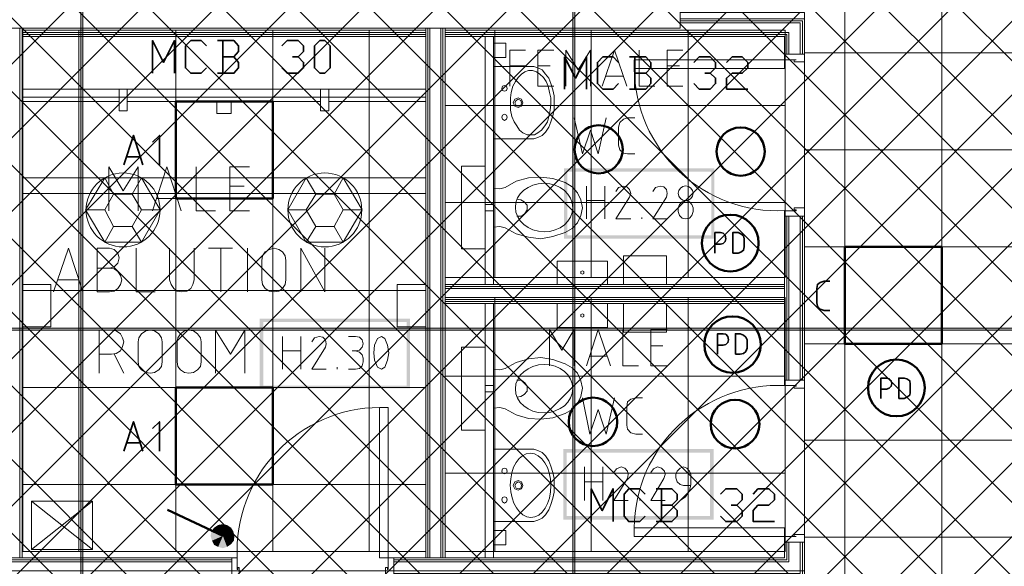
# Model space of a CAD drawing. Header units: millimetres. Extents: x 0.9 to 32.8, y 0.3 to 23.1.
# Tile 76 of 111: x 20.4 to 22.8, y 1.6 to 2.9. Entities that reach past the tile are written whole.
import ezdxf

# ---------------------------------------------------------------- set-up
doc = ezdxf.new("R2010")
doc.units = ezdxf.units.MM
doc.layers.add('PDF_Geometry', color=9, linetype='Continuous', true_color=0x808080)
doc.layers.add('PDF_Solid Fills', color=7, linetype='Continuous')

msp = doc.modelspace()

# ---------------------------------------------------------------- hatches: boundary and pattern name
h = msp.add_hatch()
h.set_pattern_fill('ANSI37', color=256, scale=0.04)
h.paths.add_polyline_path([(14.5873, 4.1666), (23.317, 4.1666), (23.317, 0.705), (14.5873, 0.705)])
at = {"layer": 'PDF_Solid Fills', "true_color": 0x808080, "transparency": 33554559}
msp.add_hatch(color=8, dxfattribs=at).paths.add_polyline_path([(28.2152, 2.1699), (28.2152, 2.1733), (1.3427, 2.1733), (1.3427, 2.1683), (28.2152, 2.1683)])

# ---------------------------------------------------------------- linework, layer by layer
at = {"layer": 'PDF_Geometry', "lineweight": 5}
for points in [[(20.5921, 0.425), (20.5921, 22.9344), (20.5921, 22.9143), (20.5871, 22.9143), (20.5871, 22.9344), (20.5871, 0.425)], [(21.792, 0.425), (21.792, 22.9325), (21.792, 22.9143), (21.787, 22.9143), (21.787, 22.9325), (21.787, 0.425)]]:
    msp.add_lwpolyline(points, dxfattribs=at)
at = {"layer": 'PDF_Geometry', "color": 254, "lineweight": 18, "true_color": 0xdcdcdc}
for points in [[(19.4638, 1.5816), (19.4638, 1.0366), (22.8203, 1.0366), (22.8203, 1.1266), (23.0137, 1.1266), (23.0137, 3.2982), (22.9236, 3.2982), (22.9236, 4.4932), (22.917, 4.4932), (22.917, 4.5949), (22.0504, 4.5949), (22.0504, 2.9432), (22.352, 2.9432), (22.352, 1.5816)], [(21.4287, 1.6283), (21.4287, 2.8999), (20.4454, 2.8999), (20.4454, 1.6283)], [(21.4287, 1.6283), (21.4287, 2.8999), (20.4454, 2.8999), (20.4454, 1.6283)], [(22.3053, 2.2966), (22.3053, 2.8999), (21.4754, 2.8999), (21.4754, 2.2966)], [(22.3053, 1.6283), (22.3053, 2.2483), (21.4754, 2.2483), (21.4754, 1.6283)]]:
    msp.add_lwpolyline(points, close=True, dxfattribs=at)
for points in [[(22.4503, 1.0366), (22.4503, 4.5949)], [(22.687, 1.0366), (22.687, 4.5949)], [(20.5821, 1.6283), (20.5821, 2.8999)], [(20.8187, 1.6283), (20.8187, 2.8999)], [(21.0554, 1.6283), (21.0554, 2.8999)], [(21.2904, 1.6283), (21.2904, 2.8999)], [(21.597, 2.2966), (21.597, 2.8999)], [(21.832, 2.2966), (21.832, 2.8999)], [(22.0687, 2.2966), (22.0687, 2.8999)], [(22.352, 2.8449), (23.0137, 2.8449)], [(20.4454, 2.7366), (21.4287, 2.7366)], [(21.4754, 2.7166), (22.3053, 2.7166)], [(22.352, 2.6082), (23.0137, 2.6082)], [(20.4454, 2.5016), (21.4287, 2.5016)], [(21.4754, 2.4799), (22.3053, 2.4799)], [(22.352, 2.3716), (23.0137, 2.3716)], [(20.4454, 2.2649), (21.4287, 2.2649)], [(21.597, 1.6283), (21.597, 2.2483)], [(21.832, 1.6283), (21.832, 2.2483)], [(22.0687, 1.6283), (22.0687, 2.2483)], [(22.352, 2.1349), (23.0137, 2.1349)], [(21.4754, 2.0566), (22.3053, 2.0566)], [(20.4454, 2.0283), (21.4287, 2.0283)], [(22.352, 1.8999), (23.0137, 1.8999)], [(21.4754, 1.8199), (22.3053, 1.8199)], [(20.4454, 1.7916), (21.4287, 1.7916)], [(22.352, 1.6633), (23.0137, 1.6633)]]:
    msp.add_lwpolyline(points, dxfattribs=at)
at = {"layer": 'PDF_Geometry', "lineweight": 18}
for points in [[(21.9587, 2.9949), (19.9854, 2.9949), (19.9854, 2.9049), (22.0487, 2.9049), (22.0487, 2.9949)], [(21.6237, 2.8332), (21.6237, 2.8682), (21.5937, 2.8682), (21.5937, 2.8332)], [(22.3037, 2.8282), (22.3037, 2.8066), (21.937, 2.8066), (21.937, 2.8282), (22.3037, 2.8282), (22.3037, 2.8416), (22.352, 2.8416), (22.352, 2.8233), (22.327, 2.8233), (22.327, 2.8282), (22.332, 2.8282)], [(21.692, 2.8116), (21.702, 2.8082), (21.712, 2.8032), (21.7204, 2.7932), (21.7287, 2.7832), (21.7337, 2.7699), (21.7387, 2.7549), (21.742, 2.7399), (21.742, 2.7066), (21.7387, 2.6916), (21.7337, 2.6766), (21.7287, 2.6632), (21.7204, 2.6516), (21.712, 2.6433), (21.702, 2.6382), (21.692, 2.6349), (21.5937, 2.6349), (21.5937, 2.8116)], [(21.6837, 2.6449), (21.6937, 2.6449), (21.702, 2.6499), (21.7104, 2.6566), (21.7187, 2.6666), (21.7254, 2.6766), (21.7287, 2.6899), (21.732, 2.7049), (21.7337, 2.7199), (21.7337, 2.7349), (21.7304, 2.7482), (21.727, 2.7632), (21.722, 2.7749), (21.7154, 2.7849), (21.707, 2.7932), (21.6987, 2.7982), (21.6887, 2.8016), (21.6787, 2.8016), (21.6704, 2.7982), (21.662, 2.7932), (21.6537, 2.7849), (21.647, 2.7749), (21.6404, 2.7632), (21.637, 2.7482), (21.6354, 2.7349), (21.6354, 2.7049), (21.6387, 2.6899), (21.6437, 2.6766), (21.6504, 2.6666), (21.657, 2.6566), (21.6654, 2.6499), (21.6754, 2.6449)], [(21.627, 2.7582), (21.6254, 2.7632), (21.6204, 2.7649), (21.6154, 2.7632), (21.6137, 2.7582), (21.6154, 2.7532), (21.6204, 2.7516), (21.6254, 2.7532)], [(20.4437, 2.7266), (20.4437, 2.5399), (21.4287, 2.5399), (21.4287, 2.7266), (21.1921, 2.7266), (21.1921, 2.7032), (21.1721, 2.7032), (21.1721, 2.7266), (20.9537, 2.7266), (20.9537, 2.6966), (20.9187, 2.6966), (20.9187, 2.7266), (20.7004, 2.7266), (20.7004, 2.7032), (20.6804, 2.7032), (20.6804, 2.7266)], [(20.9537, 2.6966), (20.9537, 2.7266), (20.9187, 2.7266), (20.9187, 2.6966)], [(21.6654, 2.7232), (21.662, 2.7316), (21.6537, 2.7349), (21.6454, 2.7316), (21.642, 2.7232), (21.6454, 2.7149), (21.6537, 2.7116), (21.662, 2.7149)], [(21.662, 2.7232), (21.6604, 2.7283), (21.6537, 2.7316), (21.6487, 2.7283), (21.6454, 2.7232), (21.6487, 2.7166), (21.6537, 2.7149), (21.6604, 2.7166)], [(21.627, 2.6882), (21.6254, 2.6932), (21.6204, 2.6949), (21.6154, 2.6932), (21.6137, 2.6882), (21.6154, 2.6832), (21.6204, 2.6799), (21.6254, 2.6832)], [(21.5154, 2.3666), (21.5154, 2.5683), (21.5737, 2.5683), (21.5737, 2.3666)], [(20.6454, 2.5399), (20.7354, 2.5399), (20.7804, 2.4616), (20.7354, 2.3833), (20.6454, 2.3833), (20.5987, 2.4616)], [(21.227, 2.5399), (21.1371, 2.5399), (21.092, 2.4616), (21.1371, 2.3833), (21.227, 2.3833), (21.2737, 2.4616)], [(20.6671, 2.4999), (20.7121, 2.4999), (20.7354, 2.4616), (20.7121, 2.4216), (20.6671, 2.4216), (20.6454, 2.4616)], [(21.2054, 2.4999), (21.1604, 2.4999), (21.1371, 2.4616), (21.1604, 2.4216), (21.2054, 2.4216), (21.227, 2.4616)], [(22.0437, 2.4666), (22.0437, 2.4582), (22.047, 2.4482), (22.0537, 2.4416), (22.062, 2.4399), (22.072, 2.4416), (22.077, 2.4482), (22.0804, 2.4582), (22.0804, 2.4666), (22.077, 2.4749), (22.072, 2.4816), (22.062, 2.4849), (22.0537, 2.4816), (22.047, 2.4749)], [(22.3037, 2.4599), (22.3037, 2.4466), (22.352, 2.4466), (22.352, 2.4666), (22.327, 2.4666), (22.327, 2.4616), (22.332, 2.4616), (22.332, 2.4599)], [(22.3037, 2.0466), (22.3037, 2.4466), (22.352, 2.4466), (22.352, 2.0466)], [(21.0871, 2.2916), (21.0854, 2.2799), (21.0787, 2.2699), (21.0704, 2.2633), (21.0587, 2.2616), (21.047, 2.2633), (21.037, 2.2699), (21.0304, 2.2799), (21.0287, 2.2916), (21.0287, 2.3383), (21.0304, 2.3499), (21.037, 2.3599), (21.047, 2.3649), (21.0587, 2.3683), (21.0704, 2.3649), (21.0787, 2.3599), (21.0854, 2.3499), (21.0871, 2.3383)], [(21.872, 2.2799), (21.872, 2.3366), (21.7487, 2.3366), (21.7487, 2.2799)], [(22.0154, 2.2799), (22.0154, 2.3499), (21.9104, 2.3499), (21.9104, 2.2799)], [(21.8137, 2.3083), (21.8137, 2.3116), (21.8104, 2.3133), (21.807, 2.3116), (21.807, 2.3066), (21.8104, 2.3049), (21.8137, 2.3066)], [(20.5137, 2.1766), (20.5137, 2.2799), (20.4437, 2.2799), (20.4437, 2.1766)], [(21.4287, 2.1766), (21.4287, 2.2799), (21.3587, 2.2799), (21.3587, 2.1766)], [(21.872, 2.1749), (21.872, 2.2333), (21.7487, 2.2333), (21.7487, 2.1749)], [(22.0154, 2.1633), (22.0154, 2.2333), (21.9104, 2.2333), (21.9104, 2.1633)], [(21.8137, 2.2049), (21.8137, 2.2066), (21.8104, 2.2083), (21.807, 2.2066), (21.807, 2.2016), (21.8104, 2.1999), (21.8137, 2.2016)], [(20.7854, 2.0916), (20.7837, 2.0799), (20.7771, 2.0716), (20.7671, 2.0649), (20.7571, 2.0633), (20.7454, 2.0649), (20.7354, 2.0716), (20.7287, 2.0799), (20.7271, 2.0916), (20.7271, 2.1399), (20.7287, 2.1499), (20.7354, 2.1599), (20.7454, 2.1666), (20.7571, 2.1683), (20.7671, 2.1666), (20.7771, 2.1599), (20.7837, 2.1499), (20.7854, 2.1399)], [(20.8804, 2.0916), (20.8787, 2.0799), (20.8721, 2.0716), (20.8621, 2.0649), (20.8504, 2.0633), (20.8404, 2.0649), (20.8304, 2.0716), (20.8237, 2.0799), (20.8221, 2.0916), (20.8221, 2.1399), (20.8237, 2.1499), (20.8304, 2.1599), (20.8404, 2.1666), (20.8504, 2.1683), (20.8621, 2.1666), (20.8721, 2.1599), (20.8787, 2.1499), (20.8804, 2.1399)], [(21.3287, 2.0783), (21.3354, 2.0949), (21.3387, 2.1133), (21.3354, 2.1316), (21.3287, 2.1483), (21.3204, 2.1533), (21.3104, 2.1483), (21.3037, 2.1316), (21.302, 2.1133), (21.3037, 2.0949), (21.3104, 2.0783), (21.3204, 2.0733)], [(21.5154, 2.1266), (21.5154, 1.9249), (21.5737, 1.9249), (21.5737, 2.1266)], [(22.3037, 2.0333), (22.3037, 2.0466), (22.352, 2.0466), (22.352, 2.0266), (22.327, 2.0266), (22.327, 2.0316), (22.332, 2.0316), (22.332, 2.0333)], [(21.337, 1.6133), (21.3154, 1.6133), (21.3154, 1.9799), (21.337, 1.9799), (21.337, 1.6133), (21.3504, 1.6133), (21.3504, 1.5649), (21.3304, 1.5649), (21.3304, 1.5899), (21.3354, 1.5899), (21.3354, 1.5849), (21.337, 1.5849)], [(21.692, 1.7016), (21.702, 1.7049), (21.712, 1.7099), (21.7204, 1.7183), (21.7287, 1.7299), (21.7337, 1.7433), (21.7387, 1.7583), (21.742, 1.7733), (21.742, 1.8066), (21.7387, 1.8216), (21.7337, 1.8366), (21.7287, 1.8499), (21.7204, 1.8616), (21.712, 1.8699), (21.702, 1.8749), (21.692, 1.8783), (21.5937, 1.8783), (21.5937, 1.7016)], [(21.627, 1.8249), (21.6254, 1.8299), (21.6204, 1.8316), (21.6154, 1.8299), (21.6137, 1.8249), (21.6154, 1.8199), (21.6204, 1.8183), (21.6254, 1.8199)], [(21.6654, 1.7899), (21.662, 1.7983), (21.6537, 1.8016), (21.6454, 1.7983), (21.642, 1.7899), (21.6454, 1.7816), (21.6537, 1.7783), (21.662, 1.7816)], [(21.662, 1.7899), (21.6604, 1.7949), (21.6537, 1.7983), (21.6487, 1.7949), (21.6454, 1.7899), (21.6487, 1.7833), (21.6537, 1.7816), (21.6604, 1.7833)], [(21.627, 1.7549), (21.6254, 1.7599), (21.6204, 1.7616), (21.6154, 1.7599), (21.6137, 1.7549), (21.6154, 1.7499), (21.6204, 1.7466), (21.6254, 1.7499)], [(22.3037, 1.6649), (22.3037, 1.6866), (21.937, 1.6866), (21.937, 1.6649), (22.3037, 1.6649), (22.3037, 1.6516), (22.352, 1.6516), (22.352, 1.6699), (22.327, 1.6699), (22.327, 1.6649), (22.332, 1.6649)], [(21.6237, 1.6449), (21.6237, 1.6799), (21.5937, 1.6799), (21.5937, 1.6449)], [(22.352, 1.5649), (22.352, 1.6516), (22.3037, 1.6516), (22.3037, 1.6133), (21.3504, 1.6133), (21.3504, 1.5649)], [(20.9554, 1.5649), (20.9554, 1.6133), (20.3187, 1.6133), (20.3187, 1.5649)], [(20.9687, 1.6133), (20.9554, 1.6133), (20.9554, 1.5649), (20.9737, 1.5649), (20.9737, 1.5899), (20.9704, 1.5899), (20.9704, 1.5849), (20.9687, 1.5849)]]:
    msp.add_lwpolyline(points, close=True, dxfattribs=at)
for points in [[(22.0487, 2.9282), (22.352, 2.9282), (22.352, 2.8416), (22.3037, 2.8416), (22.3037, 2.8849), (21.4754, 2.8849)], [(22.347, 2.8416), (22.347, 2.9232), (22.0487, 2.9232)], [(22.342, 2.8416), (22.342, 2.9182), (22.0487, 2.9182)], [(20.4387, 1.6133), (20.4387, 2.9049)], [(20.4437, 1.6133), (20.4437, 2.9049)], [(21.4287, 2.8949), (20.4437, 2.8949)], [(21.4287, 2.8899), (20.4437, 2.8899)], [(21.4287, 2.8849), (20.4437, 2.8849)], [(21.4287, 1.6133), (21.4287, 2.9049)], [(21.4337, 1.6133), (21.4337, 2.9049)], [(21.4387, 1.6133), (21.4387, 2.9049)], [(21.4654, 1.6133), (21.4654, 2.9049)], [(21.4704, 1.6133), (21.4704, 2.9049)], [(21.4754, 1.6133), (21.4754, 2.9049)], [(22.3137, 2.8416), (22.3137, 2.8949), (21.4754, 2.8949)], [(22.3087, 2.8416), (22.3087, 2.8899), (21.4754, 2.8899)], [(21.5737, 2.2799), (21.5737, 2.8849)], [(21.5937, 2.2799), (21.5937, 2.8849)], [(21.6337, 2.7632), (21.6337, 2.8516), (21.672, 2.8516)], [(21.7404, 2.7632), (21.702, 2.7632), (21.702, 2.8516), (21.7404, 2.8516)], [(21.7704, 2.7632), (21.7704, 2.8516), (21.8004, 2.8032), (21.8304, 2.8516), (21.8304, 2.7632)], [(21.8587, 2.7632), (21.8887, 2.8516), (21.9187, 2.7632)], [(21.9487, 2.8516), (21.9487, 2.7632), (21.987, 2.7632)], [(22.0553, 2.7632), (22.017, 2.7632), (22.017, 2.8516), (22.0553, 2.8516)], [(21.6337, 2.8132), (21.672, 2.8132)], [(21.732, 2.8132), (21.702, 2.8132)], [(22.047, 2.8132), (22.017, 2.8132)], [(21.9104, 2.7882), (21.8687, 2.7882)], [(20.4437, 2.7566), (21.4287, 2.7566)], [(20.6804, 2.7566), (20.6804, 2.7032), (20.7004, 2.7032), (20.7004, 2.7566)], [(21.1921, 2.7566), (21.1921, 2.7032), (21.1721, 2.7032), (21.1721, 2.7566)], [(20.6804, 2.7266), (20.4437, 2.7266)], [(21.1721, 2.7266), (20.7004, 2.7266)], [(21.0937, 2.5399), (21.4287, 2.5399), (21.4287, 2.7266), (21.1921, 2.7266)], [(21.7904, 2.6866), (21.8104, 2.5982), (21.8304, 2.6566), (21.8487, 2.5982), (21.8687, 2.6866)], [(21.9387, 2.5982), (21.9204, 2.5982), (21.9104, 2.5999), (21.902, 2.6082), (21.8987, 2.6199), (21.8987, 2.6632), (21.902, 2.6749), (21.9104, 2.6832), (21.9204, 2.6866), (21.9387, 2.6866)], [(20.6554, 2.4599), (20.6554, 2.5666), (20.6904, 2.5082), (20.7271, 2.5666), (20.7271, 2.4599)], [(20.762, 2.4599), (20.7971, 2.5666), (20.8321, 2.4599)], [(20.8687, 2.5666), (20.8687, 2.4599), (20.9154, 2.4599)], [(20.9987, 2.4599), (20.9504, 2.4599), (20.9504, 2.5666), (20.9987, 2.5666)], [(21.4287, 2.5399), (20.4437, 2.5399)], [(20.6671, 2.4999), (20.6454, 2.5399)], [(20.7121, 2.4999), (20.7354, 2.5399)], [(21.1604, 2.4999), (21.1371, 2.5399)], [(21.2054, 2.4999), (21.227, 2.5399)], [(21.5937, 2.4199), (21.6087, 2.4216), (21.622, 2.4182), (21.6487, 2.4033), (21.6787, 2.3949), (21.7087, 2.3916), (21.7387, 2.3966), (21.7687, 2.4066), (21.7854, 2.4166), (21.7987, 2.4299), (21.807, 2.4482), (21.8104, 2.4666), (21.807, 2.4866), (21.7987, 2.5032), (21.7854, 2.5182), (21.7687, 2.5283), (21.7387, 2.5383), (21.7087, 2.5416), (21.6787, 2.5399), (21.6487, 2.5316), (21.622, 2.5166), (21.6087, 2.5132), (21.5937, 2.5149)], [(20.9854, 2.5199), (20.9504, 2.5199)], [(21.5937, 2.4149), (21.5937, 2.5199)], [(21.8204, 2.4399), (21.8204, 2.5199)], [(21.8654, 2.5199), (21.8654, 2.4399)], [(21.9287, 2.4399), (21.892, 2.4399), (21.9254, 2.4932), (21.9287, 2.5016), (21.9254, 2.5116), (21.9187, 2.5182), (21.9104, 2.5199), (21.8987, 2.5166), (21.892, 2.5066)], [(22.017, 2.4399), (21.982, 2.4399), (22.0154, 2.4932), (22.017, 2.5016), (22.0154, 2.5116), (22.0087, 2.5182), (22.0004, 2.5199), (21.9887, 2.5166), (21.982, 2.5066)], [(20.8221, 2.4899), (20.7721, 2.4899)], [(21.5737, 2.4749), (21.5937, 2.4749)], [(21.6504, 2.4466), (21.662, 2.4466), (21.6704, 2.4533), (21.6754, 2.4616), (21.6754, 2.4733), (21.6687, 2.4816), (21.6604, 2.4866), (21.6504, 2.4883)], [(21.8204, 2.4849), (21.8654, 2.4849)], [(20.6454, 2.4616), (20.5987, 2.4616)], [(20.7354, 2.4616), (20.7804, 2.4616)], [(21.1371, 2.4616), (21.092, 2.4616)], [(21.227, 2.4616), (21.2737, 2.4616)], [(21.5737, 2.4599), (21.5937, 2.4599)], [(21.9554, 2.4399), (21.9554, 2.4433)], [(22.3087, 2.4466), (22.3087, 2.0466)], [(22.3137, 2.4466), (22.3137, 2.0466)], [(22.342, 2.4466), (22.342, 2.0466)], [(22.347, 2.4466), (22.347, 2.0466)], [(20.6671, 2.4216), (20.6454, 2.3833)], [(20.7121, 2.4216), (20.7354, 2.3833)], [(21.1604, 2.4216), (21.1371, 2.3833)], [(21.2054, 2.4216), (21.227, 2.3833)], [(20.5204, 2.2616), (20.5571, 2.3683), (20.5921, 2.2616)], [(20.6571, 2.3199), (20.6687, 2.3233), (20.6771, 2.3316), (20.6804, 2.3449), (20.6771, 2.3566), (20.6687, 2.3649), (20.6571, 2.3683), (20.6271, 2.3683), (20.6271, 2.2616), (20.6571, 2.2616), (20.6687, 2.2633), (20.6771, 2.2699), (20.6837, 2.2799), (20.6871, 2.2916), (20.6837, 2.3016), (20.6771, 2.3116), (20.6687, 2.3183), (20.6571, 2.3199), (20.6271, 2.3199)], [(20.7221, 2.3683), (20.7221, 2.2616), (20.7687, 2.2616)], [(20.8037, 2.3683), (20.8037, 2.2916), (20.8071, 2.2799), (20.8137, 2.2699), (20.8221, 2.2633), (20.8337, 2.2616), (20.8454, 2.2633), (20.8554, 2.2699), (20.8604, 2.2799), (20.8637, 2.2916), (20.8637, 2.3683)], [(20.8987, 2.3683), (20.9571, 2.3683)], [(20.9287, 2.2616), (20.9287, 2.3683)], [(20.9937, 2.2616), (20.9937, 2.3683)], [(21.1237, 2.2616), (21.1237, 2.3683), (21.1821, 2.2616), (21.1821, 2.3683)], [(20.5821, 2.2916), (20.5304, 2.2916)], [(22.3037, 2.2799), (21.4754, 2.2799)], [(22.3037, 2.2749), (21.4754, 2.2749)], [(22.3037, 2.2699), (21.4754, 2.2699)], [(22.3037, 2.2433), (21.4754, 2.2433)], [(22.3037, 2.2383), (21.4754, 2.2383)], [(22.3037, 2.2333), (21.4754, 2.2333)], [(21.5737, 1.6133), (21.5737, 2.2333)], [(21.5937, 1.6133), (21.5937, 2.2333)], [(20.6321, 2.0633), (20.6321, 2.1683), (20.6621, 2.1683), (20.6737, 2.1666), (20.6837, 2.1599), (20.6887, 2.1499), (20.6921, 2.1399), (20.6887, 2.1283), (20.6837, 2.1183), (20.6737, 2.1116), (20.6621, 2.1099), (20.6321, 2.1099)], [(20.9154, 2.0633), (20.9154, 2.1683), (20.952, 2.1099), (20.987, 2.1683), (20.987, 2.0633)], [(21.7304, 2.0816), (21.7304, 2.1699), (21.7604, 2.1199), (21.7904, 2.1699), (21.7904, 2.0816)], [(21.8204, 2.0816), (21.8487, 2.1699), (21.8787, 2.0816)], [(21.9087, 2.1699), (21.9087, 2.0816), (21.947, 2.0816)], [(22.017, 2.0816), (21.977, 2.0816), (21.977, 2.1699), (22.017, 2.1699)], [(21.0787, 2.0733), (21.0787, 2.1533)], [(21.1237, 2.1533), (21.1237, 2.0733)], [(21.1854, 2.0733), (21.1504, 2.0733), (21.1837, 2.1266), (21.1854, 2.1349), (21.1837, 2.1449), (21.177, 2.1516), (21.1687, 2.1533), (21.157, 2.1499), (21.1504, 2.1399)], [(21.2404, 2.1533), (21.257, 2.1533), (21.267, 2.1516), (21.2737, 2.1449), (21.2754, 2.1349), (21.2737, 2.1266), (21.267, 2.1199), (21.257, 2.1183), (21.2487, 2.1183)], [(21.0787, 2.1183), (21.1237, 2.1183)], [(21.2404, 2.0733), (21.257, 2.0733), (21.267, 2.0749), (21.2737, 2.0816), (21.2754, 2.0916), (21.2754, 2.0999), (21.2737, 2.1083), (21.267, 2.1149), (21.257, 2.1183)], [(22.007, 2.1299), (21.977, 2.1299)], [(20.6687, 2.1099), (20.6921, 2.0633)], [(21.5937, 1.9783), (21.6087, 1.9799), (21.622, 1.9766), (21.6487, 1.9616), (21.6787, 1.9533), (21.7087, 1.9516), (21.7387, 1.9549), (21.7687, 1.9649), (21.7854, 1.9749), (21.7987, 1.9899), (21.807, 2.0066), (21.8104, 2.0266), (21.807, 2.0449), (21.7987, 2.0633), (21.7854, 2.0766), (21.7687, 2.0866), (21.7387, 2.0966), (21.7087, 2.1016), (21.6787, 2.0983), (21.6487, 2.0899), (21.622, 2.0749), (21.6087, 2.0716), (21.5937, 2.0733)], [(21.8704, 2.1049), (21.8287, 2.1049)], [(21.2121, 2.0733), (21.2121, 2.0783)], [(21.5937, 2.0783), (21.5937, 1.9733)], [(21.6504, 2.0049), (21.6604, 2.0066), (21.6687, 2.0116), (21.6754, 2.0199), (21.6754, 2.0316), (21.6704, 2.0399), (21.662, 2.0466), (21.6504, 2.0466)], [(21.5737, 2.0333), (21.5937, 2.0333)], [(21.5737, 2.0183), (21.5937, 2.0183)], [(21.8104, 2.0033), (21.8287, 1.9149), (21.8487, 1.9749), (21.8687, 1.9149), (21.8887, 2.0033)], [(21.957, 1.9149), (21.9404, 1.9149), (21.9287, 1.9183), (21.9204, 1.9266), (21.9187, 1.9366), (21.9187, 1.9816), (21.9204, 1.9933), (21.9287, 1.9999), (21.9404, 2.0033), (21.957, 2.0033)], [(21.8154, 1.7533), (21.8154, 1.8349)], [(21.8604, 1.8349), (21.8604, 1.7533)], [(21.922, 1.7533), (21.887, 1.7533), (21.9204, 1.8066), (21.922, 1.8166), (21.9204, 1.8249), (21.9137, 1.8316), (21.9054, 1.8349), (21.8937, 1.8299), (21.887, 1.8216)], [(22.012, 1.7533), (21.977, 1.7533), (22.0087, 1.8066), (22.012, 1.8166), (22.0104, 1.8249), (22.0037, 1.8316), (21.9937, 1.8349), (21.9837, 1.8299), (21.977, 1.8216)], [(22.0487, 1.7533), (22.062, 1.7616), (22.072, 1.7766), (22.0753, 1.7916), (22.0753, 1.8166), (22.072, 1.8249), (22.0653, 1.8316), (22.057, 1.8349), (22.0487, 1.8316), (22.042, 1.8249), (22.0387, 1.8166), (22.0387, 1.8083), (22.042, 1.7983), (22.0487, 1.7916), (22.057, 1.7899), (22.0753, 1.7899)], [(21.8154, 1.7983), (21.8604, 1.7983)], [(21.9503, 1.7533), (21.9503, 1.7583)], [(20.6154, 1.7516), (20.4671, 1.6333)], [(20.6154, 1.6333), (20.4671, 1.7516), (20.4671, 1.6333), (20.6154, 1.6333), (20.6154, 1.7516), (20.4671, 1.7516)], [(22.3087, 1.6516), (22.3087, 1.6083), (21.3504, 1.6083)], [(22.3137, 1.6516), (22.3137, 1.6033), (21.3504, 1.6033)], [(22.347, 1.6516), (22.347, 1.5699), (21.3504, 1.5699)], [(22.342, 1.6516), (22.342, 1.5749), (21.3504, 1.5749)], [(20.9554, 1.6083), (20.3187, 1.6083)], [(20.9554, 1.6033), (20.3187, 1.6033)]]:
    msp.add_lwpolyline(points, dxfattribs=at)
at = {"layer": 'PDF_Geometry', "color": 7, "lineweight": 35}
for points in [[(20.762, 2.7949), (20.762, 2.8749), (20.7887, 2.8216), (20.8154, 2.8749), (20.8154, 2.7949)], [(20.8937, 2.8082), (20.8804, 2.7949), (20.8554, 2.7949), (20.8421, 2.8082), (20.8421, 2.8616), (20.8554, 2.8749), (20.8804, 2.8749), (20.8937, 2.8616)], [(20.9604, 2.8349), (20.9721, 2.8482), (20.9721, 2.8616), (20.9604, 2.8749), (20.9204, 2.8749)], [(20.9337, 2.8749), (20.9337, 2.7949)], [(21.0771, 2.8616), (21.0904, 2.8749), (21.1171, 2.8749), (21.1304, 2.8616), (21.1304, 2.8482), (21.1171, 2.8349), (21.1037, 2.8349)], [(20.9204, 2.7949), (20.9604, 2.7949), (20.9721, 2.8082), (20.9721, 2.8216), (20.9604, 2.8349), (20.9337, 2.8349)], [(21.1171, 2.8349), (21.1304, 2.8216), (21.1304, 2.8082), (21.1171, 2.7949), (21.0904, 2.7949), (21.0771, 2.8082)], [(21.767, 2.7566), (21.767, 2.8349), (21.7937, 2.7832), (21.8204, 2.8349), (21.8204, 2.7566)], [(21.8987, 2.7699), (21.8854, 2.7566), (21.8604, 2.7566), (21.847, 2.7699), (21.847, 2.8216), (21.8604, 2.8349), (21.8854, 2.8349), (21.8987, 2.8216)], [(21.9654, 2.7949), (21.977, 2.8082), (21.977, 2.8216), (21.9654, 2.8349), (21.9254, 2.8349)], [(21.9387, 2.8349), (21.9387, 2.7566)], [(22.082, 2.8216), (22.0954, 2.8349), (22.122, 2.8349), (22.1354, 2.8216), (22.1354, 2.8082), (22.122, 2.7949), (22.1087, 2.7949)], [(22.162, 2.8216), (22.1754, 2.8349), (22.2003, 2.8349), (22.2137, 2.8216), (22.2137, 2.8082), (22.2003, 2.7949), (22.1754, 2.7949), (22.162, 2.7832), (22.162, 2.7566), (22.2137, 2.7566)], [(21.9254, 2.7566), (21.9654, 2.7566), (21.977, 2.7699), (21.977, 2.7832), (21.9654, 2.7949), (21.9387, 2.7949)], [(22.122, 2.7949), (22.1354, 2.7832), (22.1354, 2.7699), (22.122, 2.7566), (22.0954, 2.7566), (22.082, 2.7699)], [(20.6921, 2.5716), (20.7154, 2.6433), (20.7387, 2.5716)], [(20.7787, 2.5716), (20.7787, 2.6433), (20.762, 2.6266)], [(20.7321, 2.5916), (20.6987, 2.5916)], [(22.1337, 2.3566), (22.1337, 2.4066), (22.147, 2.4066), (22.1537, 2.4049), (22.1587, 2.3999), (22.1603, 2.3916), (22.1587, 2.3849), (22.1537, 2.3799), (22.147, 2.3783), (22.1337, 2.3783)], [(22.4137, 2.2166), (22.4003, 2.2166), (22.3903, 2.2199), (22.3837, 2.2266), (22.382, 2.2349), (22.382, 2.2699), (22.3837, 2.2799), (22.3903, 2.2849), (22.4003, 2.2883), (22.4137, 2.2883)], [(22.1403, 2.1099), (22.1403, 2.1599), (22.1537, 2.1599), (22.1603, 2.1583), (22.1654, 2.1533), (22.167, 2.1449), (22.1654, 2.1383), (22.1603, 2.1333), (22.1537, 2.1316), (22.1403, 2.1316)], [(22.5387, 2.0016), (22.5387, 2.0516), (22.552, 2.0516), (22.5587, 2.0499), (22.5637, 2.0449), (22.5653, 2.0383), (22.5637, 2.0316), (22.5587, 2.0266), (22.552, 2.0249), (22.5387, 2.0249)], [(20.6921, 1.8733), (20.7154, 1.9449), (20.7387, 1.8733)], [(20.7787, 1.8733), (20.7787, 1.9449), (20.762, 1.9283)], [(20.7321, 1.8933), (20.6987, 1.8933)], [(21.832, 1.7016), (21.832, 1.7816), (21.8587, 1.7283), (21.8854, 1.7816), (21.8854, 1.7016)], [(21.9637, 1.7149), (21.9503, 1.7016), (21.9237, 1.7016), (21.912, 1.7149), (21.912, 1.7683), (21.9237, 1.7816), (21.9503, 1.7816), (21.9637, 1.7683)], [(22.0287, 1.7416), (22.042, 1.7549), (22.042, 1.7683), (22.0287, 1.7816), (21.9904, 1.7816)], [(22.0037, 1.7816), (22.0037, 1.7016)], [(22.147, 1.7683), (22.1603, 1.7816), (22.187, 1.7816), (22.2003, 1.7683), (22.2003, 1.7549), (22.187, 1.7416), (22.1737, 1.7416)], [(22.227, 1.7683), (22.2387, 1.7816), (22.2653, 1.7816), (22.2787, 1.7683), (22.2787, 1.7549), (22.2653, 1.7416), (22.2387, 1.7416), (22.227, 1.7283), (22.227, 1.7016), (22.2787, 1.7016)], [(21.9904, 1.7016), (22.0287, 1.7016), (22.042, 1.7149), (22.042, 1.7283), (22.0287, 1.7416), (22.0037, 1.7416)], [(22.187, 1.7416), (22.2003, 1.7283), (22.2003, 1.7149), (22.187, 1.7016), (22.1603, 1.7016), (22.147, 1.7149)]]:
    msp.add_lwpolyline(points, dxfattribs=at)
for points in [[(21.1704, 2.7949), (21.157, 2.8082), (21.157, 2.8616), (21.1704, 2.8749), (21.1821, 2.8749), (21.1954, 2.8616), (21.1954, 2.8082), (21.1821, 2.7949)], [(22.177, 2.3566), (22.1904, 2.3566), (22.197, 2.3583), (22.2037, 2.3632), (22.2053, 2.3716), (22.2053, 2.3916), (22.2037, 2.3983), (22.197, 2.4033), (22.1904, 2.4066), (22.177, 2.4066)], [(22.1837, 2.1099), (22.1954, 2.1099), (22.2037, 2.1116), (22.2087, 2.1166), (22.212, 2.1249), (22.212, 2.1449), (22.2087, 2.1516), (22.2037, 2.1566), (22.1954, 2.1599), (22.1837, 2.1599)], [(22.582, 2.0016), (22.5953, 2.0016), (22.602, 2.0049), (22.6087, 2.0099), (22.6103, 2.0166), (22.6103, 2.0366), (22.6087, 2.0449), (22.602, 2.0499), (22.5953, 2.0516), (22.582, 2.0516)]]:
    msp.add_lwpolyline(points, close=True, dxfattribs=at)
at = {"layer": 'PDF_Geometry', "color": 3, "lineweight": 50}
for points in [[(21.0554, 2.4899), (21.0554, 2.7266), (20.8187, 2.7266), (20.8187, 2.4899)], [(22.687, 2.1349), (22.687, 2.3716), (22.4503, 2.3716), (22.4503, 2.1349)], [(21.0554, 1.7916), (21.0554, 2.0283), (20.8187, 2.0283), (20.8187, 1.7916)]]:
    msp.add_lwpolyline(points, close=True, dxfattribs=at)
at = {"layer": 'PDF_Geometry', "lineweight": 5}
msp.add_lwpolyline([(28.2152, 2.1699), (28.2152, 2.1733), (1.3427, 2.1733), (1.3427, 2.1683), (28.2152, 2.1683)], close=True, dxfattribs=at)
at = {"layer": 'PDF_Geometry', "color": 1, "lineweight": 50}
msp.add_lwpolyline([(20.9337, 1.6666), (20.7987, 1.7299)], dxfattribs=at)
at = {"layer": 'PDF_Geometry', "color": 3, "lineweight": 50}
for centre, radius in [((21.85, 2.6094), 0.0587), ((22.1965, 2.604), 0.0588), ((22.1712, 2.3809), 0.0691), ((22.1767, 2.1333), 0.0687), ((22.5762, 2.0275), 0.0691), ((21.8362, 1.9448), 0.0591), ((22.1828, 1.9393), 0.0593)]:
    msp.add_circle(centre, radius, dxfattribs=at)
at = {"layer": 'PDF_Geometry', "lineweight": 18}
for centre, radius in [((20.6902, 2.4616), 0.0902), ((21.1823, 2.4616), 0.0902), ((22.0623, 2.5024), 0.018)]:
    msp.add_circle(centre, radius, dxfattribs=at)
for centre, radius, start, end in [((22.2873, 2.8098), 0.3502, 180.5236, 272.6882), ((22.2873, 1.6834), 0.3502, 87.3112, 179.4767), ((21.3186, 1.6297), 0.3503, 90.5259, 182.6854)]:
    msp.add_arc(centre, radius, start, end, dxfattribs=at)
for centre, major_axis, ratio, start_param, end_param in [((21.7171, 2.4675), (-0.07, 0.002), 0.843933, 4.737063, 11.020248), ((21.7171, 2.0257), (0.07, 0.0019), 0.843768, 4.688529, 10.971714), ((21.6842, 1.7899), (-0.0013, 0.0784), 0.631589, 6.267932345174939, 12.55111765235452)]:
    msp.add_ellipse(centre, major_axis=major_axis, ratio=ratio, start_param=start_param, end_param=end_param, dxfattribs=at)
at = {"layer": 'PDF_Solid Fills', "color": 8, "lineweight": 5, "true_color": 0x808080, "transparency": 33554559}
for points in [[(20.5921, 0.425), (20.5921, 22.9343), (20.5871, 0.425), (20.5871, 22.9343)], [(21.792, 0.425), (21.792, 22.9326), (21.787, 0.425), (21.787, 22.9326)]]:
    msp.add_solid(points, dxfattribs=at)
at = {"layer": 'PDF_Solid Fills', "color": 8, "lineweight": 18, "true_color": 0x808080, "transparency": 33554559}
for points in [[(21.7654, 2.3916), (21.7737, 2.3999), (21.7654, 2.5632)], [(21.7737, 2.3999), (21.7654, 2.5632), (21.7737, 2.5549)], [(21.7654, 2.5632), (21.7737, 2.5549), (22.132, 2.5632)], [(21.7737, 2.5549), (22.132, 2.5632), (22.1253, 2.5549)], [(22.132, 2.5632), (22.1253, 2.5549), (22.132, 2.3916)], [(22.1253, 2.5549), (22.132, 2.3916), (22.1253, 2.3999)], [(22.132, 2.3916), (22.1253, 2.3999), (21.7654, 2.3916)], [(22.1253, 2.3999), (21.7654, 2.3916), (21.7737, 2.3999)], [(21.0237, 2.0266), (21.0321, 2.0333), (21.0237, 2.1966)], [(21.0321, 2.0333), (21.0237, 2.1966), (21.0321, 2.1883)], [(21.0237, 2.1966), (21.0321, 2.1883), (21.3904, 2.1966)], [(21.0321, 2.1883), (21.3904, 2.1966), (21.3821, 2.1883)], [(21.3904, 2.1966), (21.3821, 2.1883), (21.3904, 2.0266)], [(21.3821, 2.1883), (21.3904, 2.0266), (21.3821, 2.0333)], [(21.3904, 2.0266), (21.3821, 2.0333), (21.0237, 2.0266)], [(21.3821, 2.0333), (21.0237, 2.0266), (21.0321, 2.0333)], [(21.7637, 1.7066), (21.772, 1.7149), (21.7637, 1.8783)], [(21.772, 1.7149), (21.7637, 1.8783), (21.772, 1.8699)], [(21.7637, 1.8783), (21.772, 1.8699), (22.1303, 1.8783)], [(21.772, 1.8699), (22.1303, 1.8783), (22.122, 1.8699)], [(22.1303, 1.8783), (22.122, 1.8699), (22.1303, 1.7066)], [(22.122, 1.8699), (22.1303, 1.7066), (22.122, 1.7149)], [(22.1303, 1.7066), (22.122, 1.7149), (21.7637, 1.7066)], [(22.122, 1.7149), (21.7637, 1.7066), (21.772, 1.7149)]]:
    msp.add_solid(points, dxfattribs=at)
at = {"layer": 'PDF_Solid Fills', "color": 1, "lineweight": 50, "transparency": 33554559}
for points in [[(20.9054, 1.6766), (20.912, 1.6866), (20.9337, 1.6666)], [(20.912, 1.6866), (20.9221, 1.6933), (20.9337, 1.6666)], [(20.9221, 1.6933), (20.9321, 1.6949), (20.9337, 1.6666)], [(20.9321, 1.6949), (20.9437, 1.6933), (20.9337, 1.6666)], [(20.9437, 1.6933), (20.9537, 1.6866), (20.9337, 1.6666)], [(20.9537, 1.6866), (20.9587, 1.6783), (20.9337, 1.6666)], [(20.9037, 1.6666), (20.9054, 1.6766), (20.9337, 1.6666)], [(20.9071, 1.6549), (20.9037, 1.6666), (20.9337, 1.6666)], [(20.912, 1.6449), (20.9071, 1.6549), (20.9337, 1.6666)], [(20.9221, 1.6399), (20.912, 1.6449), (20.9337, 1.6666)], [(20.9337, 1.6366), (20.9221, 1.6399), (20.9337, 1.6666)], [(20.9587, 1.6783), (20.962, 1.6666), (20.9337, 1.6666)], [(20.962, 1.6666), (20.9604, 1.6549), (20.9337, 1.6666)], [(20.9604, 1.6549), (20.9537, 1.6466), (20.9337, 1.6666)], [(20.9537, 1.6466), (20.9437, 1.6399), (20.9337, 1.6666)], [(20.9437, 1.6399), (20.9337, 1.6366), (20.9337, 1.6666)]]:
    msp.add_solid(points, dxfattribs=at)

doc.saveas('drawing.dxf')
